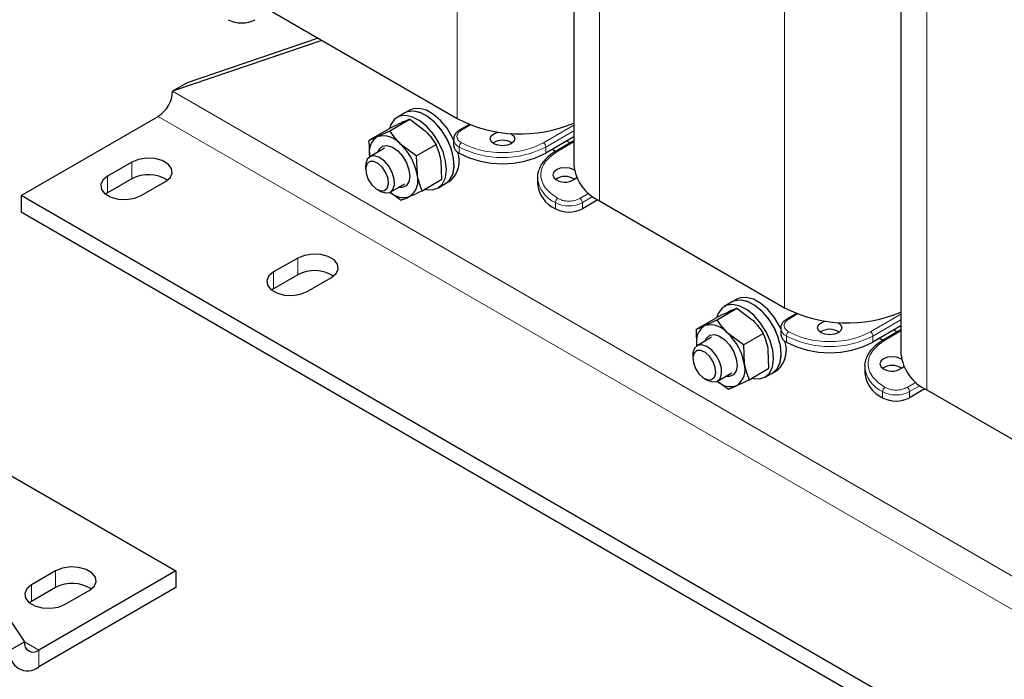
# Model space of a CAD drawing. Header units: millimetres. Extents: x 5 to 418, y 2 to 292.
# Tile 14 of 20: x 298 to 356, y 61 to 100. Entities that reach past the tile are written whole.
import ezdxf

# ---------------------------------------------------------------- set-up
doc = ezdxf.new("R2010")
doc.units = ezdxf.units.MM

msp = doc.modelspace()

# ---------------------------------------------------------------- linework, layer by layer
at = {"color": 7, "linetype": 'Continuous', "lineweight": 18}
for p, q in [((324.1906, 124.2129), (324.1906, 93.9038)), ((332.5628, 120.6872), (332.5628, 89.0707)), ((343.4239, 113.1097), (343.4239, 82.8007)), ((351.7961, 109.584), (351.7961, 77.9675)), ((376.1913, 55.8327), (307.4605, 95.5101)), ((375.3427, 54.363), (306.612, 94.0404)), ((324.4452, 93.2344), (324.9664, 93.5352)), ((331.0397, 93.5144), (329.2535, 92.4833)), ((329.3949, 92.2383), (331.0397, 93.1879)), ((324.3038, 91.8791), (324.3038, 92.2383)), ((329.3949, 91.8791), (329.3949, 92.2383)), ((330.1021, 91.9934), (331.0397, 92.5348)), ((305.0563, 91.3463), (305.0563, 90.3664)), ((303.6421, 90.5299), (303.6421, 89.55)), ((331.9243, 89.5185), (331.4031, 89.2176)), ((331.5446, 88.9727), (332.1631, 89.3298)), ((329.9606, 88.6134), (329.9606, 88.9727)), ((331.5446, 88.6134), (331.5446, 88.9727)), ((314.8144, 85.7131), (314.8144, 84.7332)), ((313.4002, 84.8967), (313.4002, 83.9168)), ((343.6785, 82.1312), (344.1997, 82.4321)), ((350.273, 82.4113), (348.4868, 81.3801)), ((348.6283, 81.1352), (350.273, 82.0847)), ((343.5371, 80.7759), (343.5371, 81.1352)), ((348.6283, 80.7759), (348.6283, 81.1352)), ((349.3354, 80.8903), (350.273, 81.4316)), ((351.1576, 78.4154), (350.6364, 78.1145)), ((350.7779, 77.8696), (351.3964, 78.2266)), ((349.1939, 77.5103), (349.1939, 77.8696)), ((350.7779, 77.5103), (350.7779, 77.8696)), ((300.5865, 67.3368), (300.5865, 66.357)), ((299.1723, 66.5204), (299.1723, 65.5406)), ((298.748, 63.1731), (299.5965, 62.6833)), ((299.5965, 62.6833), (299.5965, 61.7034))]:
    msp.add_line(p, q, dxfattribs=at)
at = {"color": 7, "linetype": 'Continuous', "lineweight": 25}
for p, q in [((331.0397, 120.6741), (331.0397, 91.1934)), ((350.273, 109.5709), (350.273, 80.0902)), ((313.3295, 100.1738), (324.1906, 93.9038)), ((316.2365, 98.4957), (307.4605, 95.5101)), ((316.0172, 98.6223), (308.309, 96)), ((308.309, 96), (307.4605, 95.5101)), ((321.3927, 94.4056), (321.1098, 94.2423)), ((298.5509, 89.3869), (306.612, 94.0404)), ((320.2361, 93.1974), (321.3977, 93.868)), ((321.1098, 94.2423), (320.6573, 93.981)), ((321.3977, 93.868), (322.2995, 93.1983)), ((319.0182, 92.6442), (320.1798, 93.3148)), ((324.8968, 93.5627), (324.3452, 93.2443)), ((319.0456, 91.6849), (319.0182, 92.6442)), ((323.9757, 92.6955), (323.9763, 92.7158)), ((323.9757, 92.6955), (323.9757, 92.3362)), ((331.0397, 92.8286), (329.3949, 91.8791)), ((331.0397, 92.6024), (330.0021, 92.0033)), ((319.9078, 92.1627), (319.0549, 91.6704)), ((321.7871, 91.7122), (320.8853, 92.3819)), ((321.7871, 91.7122), (322.9487, 92.3828)), ((329.9754, 91.9844), (329.7764, 92.0993)), ((330.8209, 92.476), (330.625, 92.5891)), ((321.7871, 91.7122), (321.8274, 90.6201)), ((330.0021, 92.0033), (330.0045, 92.0047)), ((305.0563, 91.3463), (303.6421, 90.5299)), ((318.8063, 91.121), (318.8063, 90.9206)), ((323.2819, 90.3444), (323.2416, 91.4365)), ((305.0563, 90.3664), (303.6421, 89.55)), ((322.1204, 89.6738), (323.2819, 90.3444)), ((328.9062, 90.4422), (328.9062, 90.083)), ((305.622, 89.3869), (307.0362, 90.2033)), ((319.4812, 89.7515), (319.6547, 89.6513)), ((320.2548, 89.5919), (321.1077, 90.0842)), ((323.0571, 89.824), (323.5096, 90.0852)), ((323.5096, 90.0852), (323.7925, 90.2485)), ((367.2817, 49.7095), (298.5509, 89.3869)), ((298.5509, 89.3869), (298.5509, 88.4071)), ((303.6421, 89.55), (303.5186, 89.4685)), ((320.2558, 89.5925), (320.9025, 89.1206)), ((332.4515, 89.137), (331.5446, 88.6134)), ((332.5628, 89.0707), (343.4239, 82.8007)), ((367.2817, 48.7296), (298.5509, 88.4071)), ((314.8144, 85.7131), (313.4002, 84.8967)), ((314.8144, 84.7332), (313.4002, 83.9168)), ((315.3801, 83.7537), (316.7943, 84.5701)), ((313.4002, 83.9168), (313.2767, 83.8353)), ((339.4694, 82.0943), (340.631, 82.7648)), ((340.3431, 83.1391), (339.8906, 82.8779)), ((340.626, 83.3024), (340.3431, 83.1391)), ((340.631, 82.7648), (341.5328, 82.0952)), ((338.2515, 81.5411), (339.4131, 82.2116)), ((344.1301, 82.4596), (343.5785, 82.1411)), ((343.209, 81.5924), (343.2096, 81.6126)), ((350.273, 81.7254), (348.6283, 80.7759)), ((338.2799, 80.5473), (338.2515, 81.5411)), ((339.1411, 81.0596), (338.2882, 80.5672)), ((341.0204, 80.6091), (340.1186, 81.2788)), ((341.0204, 80.6091), (342.182, 81.2796)), ((343.209, 81.5924), (343.209, 81.2331)), ((350.273, 81.4992), (349.2354, 80.9002)), ((350.0542, 81.3729), (349.8583, 81.486)), ((341.0204, 80.6091), (341.0607, 79.517)), ((349.2087, 80.8813), (349.0097, 80.9961)), ((349.2354, 80.9002), (349.2378, 80.9015)), ((338.0396, 80.0178), (338.0396, 79.8175)), ((342.5152, 79.2412), (342.475, 80.3334)), ((348.1395, 79.3391), (348.1395, 78.9798)), ((339.4881, 78.4887), (340.341, 78.9811)), ((341.3537, 78.5707), (342.5152, 79.2412)), ((342.2904, 78.7208), (342.7429, 78.9821)), ((342.7429, 78.9821), (343.0258, 79.1454)), ((338.7145, 78.6484), (338.888, 78.5482)), ((339.4835, 78.4934), (340.1358, 78.0175)), ((351.6848, 78.0338), (350.7779, 77.5103)), ((351.7961, 77.9675), (362.6572, 71.6975)), ((290.6569, 77.1511), (307.6575, 67.3368)), ((289.7479, 76.6264), (298.748, 63.1733)), ((300.5865, 67.3368), (299.1723, 66.5204)), ((307.6575, 67.3368), (299.5965, 62.6833)), ((307.6575, 67.3368), (307.6575, 66.357)), ((300.5865, 66.357), (299.1723, 65.5406)), ((307.6575, 66.357), (299.5965, 61.7034)), ((301.1522, 65.3774), (302.5664, 66.1938)), ((299.1723, 65.5406), (299.0488, 65.459)), ((297.8995, 62.6835), (298.748, 63.1733))]:
    msp.add_line(p, q, dxfattribs=at)
at = {"color": 7, "linetype": 'Continuous', "lineweight": 25, "flags": 128}
for points in [[(323.5096, 90.0852), (323.5263, 90.0951), (323.7823, 90.3396), (323.9458, 90.6987), (324.0065, 91.1499), (323.9606, 91.6648), (323.811, 92.211), (323.567, 92.7543), (323.244, 93.2604), (322.8623, 93.6976), (322.4459, 94.0385), (322.021, 94.2616), (321.6142, 94.3528), (321.2511, 94.3065), (321.1098, 94.2423)], [(323.5096, 90.0852), (323.7426, 90.2865), (323.9237, 90.6264), (324.0034, 91.063), (323.9767, 91.5686), (323.8453, 92.1117), (323.6173, 92.6581), (323.3072, 93.1733), (322.9345, 93.6252), (322.5224, 93.9852), (322.097, 94.2308), (321.685, 94.3465), (321.3122, 94.325), (321.1098, 94.2423)], [(323.9757, 92.664), (323.9002, 92.8213), (323.5901, 93.3366), (323.2173, 93.7885), (322.8053, 94.1485), (322.3799, 94.3941), (321.9679, 94.5098), (321.5951, 94.4883), (321.3927, 94.4056)], [(322.7413, 89.7194), (323.0738, 89.8339), (323.3298, 90.0784), (323.4933, 90.4375), (323.554, 90.8887), (323.5081, 91.4035), (323.3584, 91.9497), (323.1144, 92.493), (322.7915, 92.9992), (322.4098, 93.4364), (321.9934, 93.7773), (321.5684, 94.0003), (321.1616, 94.0916), (320.7985, 94.0453), (320.5019, 93.8644), (320.2905, 93.5601), (320.2228, 93.3735)], [(326.3402, 92.4343), (326.1842, 92.5691), (326.1294, 92.7282), (326.1842, 92.8873), (326.3402, 93.0221), (326.5738, 93.1122), (326.5918, 93.1163)], [(327.3233, 93.0411), (327.3585, 93.0221), (327.5146, 92.8873), (327.5694, 92.7282), (327.5146, 92.5691), (327.3585, 92.4343), (327.1249, 92.3442), (326.8494, 92.3126), (326.5738, 92.3442), (326.3402, 92.4343), (326.3402, 92.4343)], [(319.5245, 91.9415), (319.605, 92.1123), (319.803, 92.2829)], [(319.803, 92.2829), (320.0703, 92.3237), (320.378, 92.2304), (320.6927, 92.0131), (320.9804, 91.6954), (321.2098, 91.3116), (321.3561, 90.9034), (321.4035, 90.515), (321.3468, 90.1885), (321.1921, 89.9592), (320.9563, 89.8521), (320.7244, 89.863)], [(307.0362, 90.2033), (307.3151, 90.4332), (307.441, 90.7044), (307.3986, 90.984), (307.1931, 91.2384), (306.8493, 91.4368), (306.4086, 91.5555), (305.9243, 91.5799), (305.4546, 91.5073), (305.0563, 91.3463)], [(320.405, 89.7401), (320.4954, 90.0118), (320.4844, 90.3582), (320.3734, 90.7375), (320.1757, 91.104), (319.9151, 91.4134), (319.6232, 91.6285), (319.3351, 91.7233), (319.0856, 91.6864), (318.9047, 91.5221), (318.8143, 91.2504), (318.8063, 91.121)], [(320.078, 89.8221), (320.1534, 90.0701), (320.1264, 90.3882), (320.0011, 90.7281), (319.7968, 91.0379), (319.5444, 91.2706), (319.2824, 91.3906), (319.0507, 91.3798), (318.8846, 91.2397), (318.8093, 90.9918), (318.8363, 90.6737), (318.9615, 90.3338), (319.1658, 90.024), (319.4182, 89.7913), (319.6802, 89.6713), (319.9119, 89.6821), (320.078, 89.8221)], [(331.0683, 90.8792), (331.0354, 90.8995), (330.8018, 90.9896), (330.5263, 91.0212), (330.2508, 90.9896), (330.0172, 90.8995), (329.8611, 90.7646), (329.8063, 90.6055), (329.8611, 90.4465), (330.0172, 90.3116)], [(303.6421, 90.5299), (303.3632, 90.3), (303.2374, 90.0288), (303.2798, 89.7492), (303.4853, 89.4948), (303.8291, 89.2964), (304.2697, 89.1777), (304.7541, 89.1533), (305.2237, 89.2259), (305.622, 89.3869)], [(319.6547, 89.6513), (319.6864, 89.6337), (319.9745, 89.5389), (320.2241, 89.5759), (320.405, 89.7401)], [(322.2736, 89.7623), (322.3533, 89.742), (322.7413, 89.7194)], [(316.7943, 84.5701), (317.0732, 84.8), (317.199, 85.0711), (317.1567, 85.3508), (316.9512, 85.6052), (316.6074, 85.8036), (316.1667, 85.9223), (315.6823, 85.9467), (315.2127, 85.8741), (314.8144, 85.7131)], [(313.4002, 84.8967), (313.1213, 84.6667), (312.9955, 84.3956), (313.0378, 84.116), (313.2433, 83.8616), (313.5871, 83.6631), (314.0278, 83.5445), (314.5122, 83.5201), (314.9818, 83.5927), (315.3801, 83.7537)], [(343.209, 81.5609), (343.1335, 81.7182), (342.8234, 82.2335), (342.4506, 82.6853), (342.0386, 83.0453), (341.6132, 83.2909), (341.2012, 83.4066), (340.8284, 83.3852), (340.626, 83.3024)], [(341.9746, 78.6162), (342.3071, 78.7307), (342.5631, 78.9752), (342.7266, 79.3343), (342.7873, 79.7855), (342.7414, 80.3004), (342.5917, 80.8466), (342.3477, 81.3898), (342.0248, 81.896), (341.6431, 82.3332), (341.2267, 82.6741), (340.8017, 82.8972), (340.3949, 82.9884), (340.0318, 82.9421), (339.7352, 82.7612), (339.5238, 82.457), (339.4561, 82.2703)], [(342.7429, 78.9821), (342.7596, 78.992), (343.0156, 79.2365), (343.1791, 79.5956), (343.2398, 80.0468), (343.1939, 80.5616), (343.0443, 81.1078), (342.8003, 81.6511), (342.4773, 82.1573), (342.0956, 82.5945), (341.6792, 82.9354), (341.2543, 83.1584), (340.8475, 83.2497), (340.4844, 83.2034), (340.3431, 83.1391)], [(342.7429, 78.9821), (342.9759, 79.1834), (343.157, 79.5233), (343.2367, 79.9598), (343.21, 80.4655), (343.0786, 81.0086), (342.8506, 81.5549), (342.5405, 82.0702), (342.1678, 82.522), (341.7557, 82.8821), (341.3303, 83.1276), (340.9183, 83.2433), (340.5455, 83.2219), (340.3431, 83.1391)], [(345.5735, 81.3311), (345.4175, 81.466), (345.3627, 81.6251), (345.4175, 81.7841), (345.5735, 81.919), (345.8071, 82.0091), (345.8251, 82.0132)], [(346.5566, 81.9379), (346.5918, 81.919), (346.7479, 81.7841), (346.8027, 81.6251), (346.7479, 81.466), (346.5918, 81.3311), (346.3582, 81.241), (346.0827, 81.2094), (345.8071, 81.241), (345.5735, 81.3311)], [(338.7578, 80.8383), (338.8384, 81.0092), (339.0363, 81.1797)], [(339.0363, 81.1797), (339.3036, 81.2205), (339.6113, 81.1272), (339.926, 80.91), (340.2137, 80.5922), (340.4431, 80.2084), (340.5894, 79.8002), (340.6368, 79.4118), (340.5801, 79.0853), (340.4255, 78.8561), (340.1896, 78.7489), (339.9577, 78.7598)], [(339.6383, 78.6369), (339.7287, 78.9086), (339.7177, 79.255), (339.6067, 79.6344), (339.409, 80.0008), (339.1484, 80.3103), (338.8565, 80.5254), (338.5684, 80.6202), (338.3189, 80.5832), (338.138, 80.419), (338.0476, 80.1473), (338.0396, 80.0178)], [(339.3114, 78.719), (339.3867, 78.9669), (339.3597, 79.2851), (339.2345, 79.6249), (339.0301, 79.9348), (338.7777, 80.1674), (338.5157, 80.2875), (338.284, 80.2766), (338.1179, 80.1366), (338.0426, 79.8886), (338.0696, 79.5705), (338.1948, 79.2307), (338.3991, 78.9208), (338.6515, 78.6882), (338.9135, 78.5681), (339.1452, 78.5789), (339.3114, 78.719)], [(350.3016, 79.776), (350.2687, 79.7963), (350.0352, 79.8864), (349.7596, 79.918), (349.4841, 79.8864), (349.2505, 79.7963), (349.0944, 79.6615), (349.0396, 79.5024), (349.0944, 79.3433), (349.2505, 79.2085)], [(338.888, 78.5482), (338.9197, 78.5305), (339.2079, 78.4358), (339.4574, 78.4727), (339.6383, 78.6369)], [(341.507, 78.6592), (341.5866, 78.6389), (341.9746, 78.6162)], [(302.5664, 66.1938), (302.8453, 66.4238), (302.9711, 66.6949), (302.9287, 66.9745), (302.7232, 67.2289), (302.3794, 67.4274), (301.9388, 67.546), (301.4544, 67.5705), (300.9848, 67.4978), (300.5865, 67.3368)], [(299.1723, 66.5204), (298.8934, 66.2905), (298.7675, 66.0194), (298.8099, 65.7397), (299.0154, 65.4854), (299.3592, 65.2869), (299.7999, 65.1683), (300.2842, 65.1438), (300.7539, 65.2164), (301.1522, 65.3774)]]:
    msp.add_lwpolyline(points, dxfattribs=at)
at = {"color": 7, "linetype": 'Continuous', "lineweight": 25}
for centre, radius, start, end in [((311.5193, 101.245), 1.7215, 242.609672, 297.390328), ((305.6182, 95.594), 1.8442, 302.605478, 357.394522), ((327.8883, 101.0833), 8.0757, 242.749938, 292.969255), ((320.1103, 91.9315), 1.1005, 123.628911, 194.110802), ((319.8322, 91.5427), 1.3466, 38.551575, 104.243081), ((326.8494, 91.6096), 1.0239, 56.848655, 123.151345), ((318.6069, 90.0307), 3.274, 10.371053, 45.901225), ((324.5362, 92.3921), 0.5633, 185.694799, 245.625342), ((322.714, 91.4206), 1.5927, 312.618956, 18.703607), ((326.8494, 96.792), 5.5333, 242.609672, 297.390328), ((333.639, 91.4507), 2.612, 185.653377, 245.666764), ((306.0386, 88.5351), 2.0782, 57.351721, 118.20711), ((320.7448, 90.2663), 1.139, 304.207878, 18.098206), ((330.5263, 89.487), 1.0239, 56.848655, 123.151345), ((330.5204, 91.0966), 0.9324, 237.337368, 316.677369), ((330.7079, 90.2626), 1.8106, 185.694799, 245.625342), ((321.0347, 90.4219), 1.1522, 226.57221, 287.706708), ((330.7526, 90.1419), 1.7215, 242.609672, 297.390328), ((315.7967, 82.9018), 2.0782, 57.351721, 118.20711), ((347.1216, 89.9801), 8.0757, 242.749938, 292.969255), ((339.3436, 80.8284), 1.1005, 123.628911, 194.110802), ((339.0655, 80.4395), 1.3466, 38.551575, 104.243081), ((337.8402, 78.9276), 3.274, 10.371053, 45.901225), ((343.7696, 81.289), 0.5633, 185.694799, 245.625342), ((346.0827, 80.5065), 1.0239, 56.848655, 123.151345), ((341.9473, 80.3174), 1.5927, 312.618956, 18.703607), ((346.0827, 85.6889), 5.5333, 242.609672, 297.390328), ((352.8723, 80.3475), 2.612, 185.653377, 245.666764), ((339.9781, 79.1631), 1.139, 304.207878, 18.098206), ((349.7596, 78.3838), 1.0239, 56.848655, 123.151345), ((349.7537, 79.9934), 0.9324, 237.337368, 316.677369), ((349.9412, 79.1595), 1.8106, 185.694799, 245.625342), ((340.268, 79.3187), 1.1522, 226.57221, 287.706708), ((349.9859, 79.0387), 1.7215, 242.609672, 297.390328), ((301.5687, 64.5256), 2.0782, 57.351721, 118.20711), ((299.2653, 63.0894), 0.5241, 170.785963, 309.203285), ((298.934, 62.5156), 1.0481, 170.785963, 309.203285)]:
    msp.add_arc(centre, radius, start, end, dxfattribs=at)
at = {"color": 7, "linetype": 'Continuous', "lineweight": 18}
for centre, radius, start, end in [((324.3865, 93.1523), 0.1009, 54.424088, 113.830278), ((324.5362, 92.7514), 0.5633, 185.694799, 245.625342), ((324.6108, 92.2244), 0.3074, 122.605478, 177.394522), ((326.8494, 97.1513), 5.5333, 242.609672, 297.390328), ((329.0879, 92.2244), 0.3074, 2.605478, 57.394522), ((330.0431, 91.9106), 0.1017, 54.558179, 112.315066), ((330.7093, 90.6236), 1.8127, 185.917807, 245.605878), ((330.2677, 88.9587), 0.3074, 122.605478, 177.394522), ((331.2375, 88.9587), 0.3074, 2.605478, 57.394522), ((330.7526, 90.5012), 1.7215, 242.609672, 297.390328), ((343.6198, 82.0492), 0.1009, 54.424088, 113.830278), ((343.7696, 81.6483), 0.5633, 185.694799, 245.625342), ((343.8441, 81.1212), 0.3074, 122.605478, 177.394522), ((346.0827, 86.0481), 5.5333, 242.609672, 297.390328), ((348.3212, 81.1212), 0.3074, 2.605478, 57.394522), ((349.2764, 80.8074), 0.1017, 54.558179, 112.315066), ((349.9426, 79.5205), 1.8127, 185.917807, 245.605878), ((349.501, 77.8556), 0.3074, 122.605478, 177.394522), ((349.9859, 79.398), 1.7215, 242.609672, 297.390328), ((350.4708, 77.8556), 0.3074, 2.605478, 57.394522)]:
    msp.add_arc(centre, radius, start, end, dxfattribs=at)
at = {"color": 7, "linetype": 'Continuous', "lineweight": 25}
for points, knots in [([(321.3977, 93.868), (321.3695, 93.8573), (321.2455, 93.8101), (321.0591, 93.7279), (320.915, 93.6643)], [0, 0, 0, 0, 0.2269026, 1, 1, 1, 1]), ([(319.5008, 92.8479), (319.6755, 92.9291), (319.9015, 93.0342), (320.1742, 93.1672), (320.2361, 93.1974)], [0, 0, 0, 0, 0.7730974, 1, 1, 1, 1]), ([(320.915, 93.6643), (320.8631, 93.6405), (320.6507, 93.5433), (320.3825, 93.4131), (320.1798, 93.3148)], [0, 0, 0, 0, 0.2443658, 1, 1, 1, 1]), ([(320.8853, 92.3819), (320.867, 92.3996), (320.6069, 92.6514), (320.4148, 92.9343), (320.2361, 93.1974)], [0, 0, 0, 0, 0.0702006, 1, 1, 1, 1]), ([(322.2995, 93.1983), (322.3178, 93.1806), (322.5779, 92.9288), (322.77, 92.6459), (322.9487, 92.3828)], [0, 0, 0, 0, 0.0702006, 1, 1, 1, 1]), ([(324.3472, 93.2428), (324.295, 93.2102), (324.1797, 93.1384), (324.0553, 92.9869), (323.9772, 92.8374), (323.9856, 92.7448), (323.9878, 92.7213)], [0, 0, 0, 0, 0.2554065, 0.5640353, 0.8895521, 1, 1, 1, 1]), ([(319.0182, 92.6442), (319.119, 92.6837), (319.2523, 92.736), (319.452, 92.8259), (319.5008, 92.8479)], [0, 0, 0, 0, 0.7556342, 1, 1, 1, 1]), ([(323.2416, 91.4365), (323.2376, 91.4606), (323.1795, 91.8037), (323.0599, 92.1038), (322.9487, 92.3828)], [0, 0, 0, 0, 0.0702006, 1, 1, 1, 1]), ([(330.0061, 92.0007), (329.9796, 91.987), (329.8239, 91.906), (329.5853, 91.7246), (329.3023, 91.4559), (329.0831, 91.1503), (328.9489, 90.8109), (328.8873, 90.5648), (328.907, 90.4387), (328.9075, 90.436)], [0, 0, 0, 0, 0.03728659, 0.21928411, 0.40445172, 0.59346655, 0.78869761, 0.99546622, 1, 1, 1, 1]), ([(321.8274, 90.6201), (321.8315, 90.596), (321.8896, 90.2529), (322.0092, 89.9528), (322.1204, 89.6738)], [0, 0, 0, 0, 0.0702006, 1, 1, 1, 1]), ([(320.9025, 89.1206), (321.0033, 89.1601), (321.1366, 89.2124), (321.3363, 89.3023), (321.3851, 89.3243)], [0, 0, 0, 0, 0.75563417, 1, 1, 1, 1]), ([(321.3851, 89.3243), (321.5598, 89.4055), (321.7858, 89.5106), (322.0585, 89.6436), (322.1204, 89.6738)], [0, 0, 0, 0, 0.7730974, 1, 1, 1, 1]), ([(340.631, 82.7648), (340.6028, 82.7541), (340.4788, 82.707), (340.2924, 82.6247), (340.1483, 82.5612)], [0, 0, 0, 0, 0.2269026, 1, 1, 1, 1]), ([(340.1483, 82.5612), (340.0964, 82.5374), (339.884, 82.4401), (339.6158, 82.31), (339.4131, 82.2116)], [0, 0, 0, 0, 0.24436583, 1, 1, 1, 1]), ([(338.2515, 81.5411), (338.3523, 81.5806), (338.4856, 81.6328), (338.6853, 81.7228), (338.7341, 81.7448)], [0, 0, 0, 0, 0.7556342, 1, 1, 1, 1]), ([(338.7341, 81.7448), (338.9088, 81.826), (339.1348, 81.9311), (339.4075, 82.0641), (339.4694, 82.0943)], [0, 0, 0, 0, 0.7730974, 1, 1, 1, 1]), ([(340.1186, 81.2788), (340.1003, 81.2964), (339.8402, 81.5482), (339.6481, 81.8312), (339.4694, 82.0943)], [0, 0, 0, 0, 0.0702006, 1, 1, 1, 1]), ([(341.5328, 82.0952), (341.5511, 82.0775), (341.8112, 81.8257), (342.0033, 81.5427), (342.182, 81.2796)], [0, 0, 0, 0, 0.0702006, 1, 1, 1, 1]), ([(343.5805, 82.1396), (343.5283, 82.1071), (343.413, 82.0352), (343.2886, 81.8837), (343.2105, 81.7343), (343.219, 81.6416), (343.2211, 81.6181)], [0, 0, 0, 0, 0.2554065, 0.5640353, 0.8895521, 1, 1, 1, 1]), ([(342.475, 80.3334), (342.4709, 80.3575), (342.4128, 80.7006), (342.2932, 81.0006), (342.182, 81.2796)], [0, 0, 0, 0, 0.0702006, 1, 1, 1, 1]), ([(349.2394, 80.8976), (349.2129, 80.8838), (349.0572, 80.8029), (348.8186, 80.6214), (348.5356, 80.3528), (348.3164, 80.0472), (348.1822, 79.7078), (348.1206, 79.4616), (348.1403, 79.3356), (348.1408, 79.3329)], [0, 0, 0, 0, 0.03728659, 0.21928411, 0.40445172, 0.59346655, 0.78869761, 0.99546622, 1, 1, 1, 1]), ([(341.0607, 79.517), (341.0648, 79.4929), (341.1229, 79.1497), (341.2425, 78.8497), (341.3537, 78.5707)], [0, 0, 0, 0, 0.0702006, 1, 1, 1, 1]), ([(340.1358, 78.0175), (340.2366, 78.057), (340.3699, 78.1092), (340.5696, 78.1992), (340.6184, 78.2211)], [0, 0, 0, 0, 0.7556342, 1, 1, 1, 1]), ([(340.6184, 78.2211), (340.7931, 78.3024), (341.0191, 78.4075), (341.2918, 78.5405), (341.3537, 78.5707)], [0, 0, 0, 0, 0.7730974, 1, 1, 1, 1])]:
    msp.add_open_spline(points, degree=3, knots=knots, dxfattribs=at)
at = {"color": 7, "linetype": 'Continuous', "lineweight": 18}
for points, knots in [([(324.4452, 92.4833), (324.3721, 92.5356), (324.2593, 92.6162), (324.1887, 92.7505), (324.1693, 92.8588), (324.1887, 92.9671), (324.2593, 93.1014), (324.3721, 93.1821), (324.4452, 93.2344)], [0, 0, 0, 0, 0.2394429, 0.369647, 0.4999999, 0.6302041, 0.7605571, 1, 1, 1, 1]), ([(329.2535, 92.4833), (328.919, 92.3272), (328.4043, 92.0872), (327.5448, 91.9371), (326.8494, 91.8939), (326.1539, 91.9371), (325.2944, 92.0872), (324.7797, 92.3272), (324.4452, 92.4833)], [0, 0, 0, 0, 0.2394568, 0.3683607, 0.5, 0.6316393, 0.7605432, 1, 1, 1, 1]), ([(330.1021, 89.2176), (329.8317, 89.4108), (329.4159, 89.7079), (329.156, 90.2041), (329.0811, 90.6055), (329.156, 91.007), (329.4159, 91.5032), (329.8317, 91.8003), (330.1021, 91.9934)], [0, 0, 0, 0, 0.2394568, 0.3683607, 0.5, 0.6316393, 0.7605432, 1, 1, 1, 1]), ([(331.4031, 89.2176), (331.3126, 89.1755), (331.1728, 89.1103), (330.9402, 89.0696), (330.7527, 89.0584), (330.565, 89.0696), (330.3324, 89.1103), (330.1926, 89.1755), (330.1021, 89.2176)], [0, 0, 0, 0, 0.23944295, 0.36964702, 0.49999993, 0.63020408, 0.76055705, 1, 1, 1, 1]), ([(343.6785, 81.3801), (343.6054, 81.4324), (343.4926, 81.5131), (343.422, 81.6474), (343.4026, 81.7556), (343.422, 81.8639), (343.4926, 81.9982), (343.6054, 82.079), (343.6785, 82.1312)], [0, 0, 0, 0, 0.23944295, 0.36964702, 0.49999993, 0.63020408, 0.76055705, 1, 1, 1, 1]), ([(348.4868, 81.3801), (348.1523, 81.2241), (347.6376, 80.984), (346.7781, 80.834), (346.0827, 80.7907), (345.3872, 80.834), (344.5277, 80.984), (344.0131, 81.2241), (343.6785, 81.3801)], [0, 0, 0, 0, 0.2394568, 0.3683607, 0.5, 0.6316393, 0.7605432, 1, 1, 1, 1]), ([(349.3354, 78.1145), (349.065, 78.3076), (348.6492, 78.6047), (348.3893, 79.1009), (348.3144, 79.5024), (348.3893, 79.9039), (348.6492, 80.4001), (349.065, 80.6972), (349.3354, 80.8903)], [0, 0, 0, 0, 0.2394568, 0.3683607, 0.5, 0.6316393, 0.7605432, 1, 1, 1, 1]), ([(350.6364, 78.1145), (350.5459, 78.0723), (350.4061, 78.0072), (350.1735, 77.9664), (349.986, 77.9552), (349.7984, 77.9664), (349.5657, 78.0072), (349.4259, 78.0723), (349.3354, 78.1145)], [0, 0, 0, 0, 0.2394429, 0.369647, 0.4999999, 0.6302041, 0.7605571, 1, 1, 1, 1])]:
    msp.add_open_spline(points, degree=3, knots=knots, dxfattribs=at)

doc.saveas('drawing.dxf')
